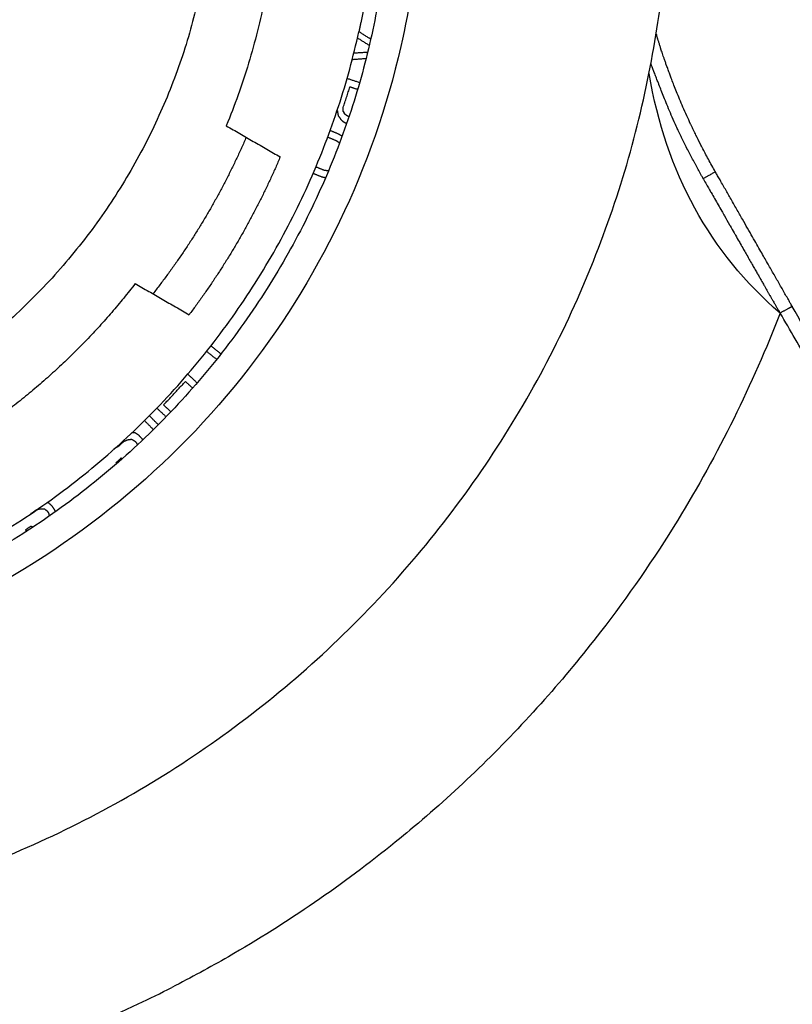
# Model space of a CAD drawing. Header units: millimetres. Extents: x -3355 to -830, y -2775 to -1049.
# Tile 26 of 103: x -2664 to -2608, y -1722 to -1650. Entities that reach past the tile are written whole.
import ezdxf

# ---------------------------------------------------------------- set-up
doc = ezdxf.new("R2010")
doc.units = ezdxf.units.MM
doc.layers.add('Make2D$Visible$Curvas', color=7, linetype='Continuous')

msp = doc.modelspace()

# ---------------------------------------------------------------- linework, layer by layer
at = {"layer": 'Make2D$Visible$Curvas', "color": 8, "lineweight": -3, "true_color": 0x7f7f7f}
for points, weights in [([(-2649.588, -1619.745), (-2641.591, -1638.824), (-2649.467, -1657.954)], [1, 0.923487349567, 1]), ([(-2639.13, -1647.264), (-2639.421, -1649.207), (-2639.844, -1651.125)], [0.946366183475, 0.935734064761, 0.926319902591]), ([(-2666.855, -1688.122), (-2645.235, -1675.548), (-2639.844, -1651.125)], [0.867990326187, 0.821141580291, 0.926319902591]), ([(-2645.553, -1660.214), (-2648.157, -1666.345), (-2652.165, -1671.664)], [1, 0.992555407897, 1]), ([(-2656.079, -1669.404), (-2662.922, -1678.279), (-2672.908, -1683.367)], [1, 0.957047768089, 0.962327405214])]:
    msp.add_rational_spline(points, weights, degree=2, dxfattribs=at)
for points, weights, knots in [([(-2695.345, -1716.924), (-2617.26, -1716.924), (-2617.26, -1638.838), (-2617.26, -1631.812), (-2618.514, -1624.898)], [1, 0.707106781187, 1, 0.964068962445, 0.936953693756], [0, 0, 0, 122.65714, 122.65714, 137.704257, 137.704257, 137.704257]), ([(-2637.696, -1634.567), (-2637.538, -1636.699), (-2637.538, -1638.838), (-2637.538, -1696.645), (-2695.345, -1696.645)], [0.971374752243, 0.984909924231, 1, 0.707106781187, 1], [-95.482015, -95.482015, -95.482015, -90.803739, -90.803739, 0, 0, 0]), ([(-2650.353, -1639.06), (-2650.753, -1684.058), (-2695.751, -1683.658), (-2723.052, -1683.416), (-2735.446, -1659.09)], [1, 0.707106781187, 1, 0.799164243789, 0.873753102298], [0, 0, 0, 70.685835, 70.685835, 119.15484, 119.15484, 119.15484])]:
    msp.add_rational_spline(points, weights, degree=2, knots=knots, dxfattribs=at)
msp.add_open_spline([(-2635.454, -1634.567), (-2635.037, -1640.468), (-2636.167, -1655.487), (-2646.786, -1677.573), (-2668.431, -1694.727), (-2686.301, -1699.019), (-2695.345, -1698.888)], degree=3, knots=[92.135195, 92.135195, 92.135195, 92.135195, 110.295207, 137.869008, 165.44281, 193.016611, 193.016611, 193.016611, 193.016611], dxfattribs=at)
at = {"layer": 'Make2D$Visible$Curvas', "color": 253, "lineweight": -3, "true_color": 0x98aaaf}
for points, degree in [([(-2638.981, -1651.675), (-2639.844, -1651.125)], 1), ([(-2618.251, -1651.312), (-2618.254, -1651.304), (-2618.256, -1651.296), (-2618.259, -1651.288)], 3), ([(-2639.946, -1651.577), (-2639.088, -1652.116)], 1), ([(-2639.2, -1652.622), (-2640.213, -1652.693)], 1), ([(-2640.325, -1653.138), (-2639.312, -1653.06)], 1), ([(-2609.265, -1671.545), (-2614.356, -1667.176), (-2617.528, -1661.383), (-2618.779, -1654.165)], 3), ([(-2639.793, -1654.825), (-2640.705, -1654.526)], 1), ([(-2640.983, -1656.628), (-2640.49, -1655.123)], 1), ([(-2640.49, -1655.123), (-2639.932, -1655.306)], 1), ([(-2641.417, -1656.839), (-2641.41, -1656.838)], 1), ([(-2641.41, -1656.838), (-2641.352, -1657.208)], 1), ([(-2640.98, -1656.892), (-2640.983, -1656.628)], 1), ([(-2640.87, -1657.103), (-2640.98, -1656.892)], 1), ([(-2640.98, -1656.892), (-2640.87, -1657.103)], 1), ([(-2640.653, -1657.262), (-2640.87, -1657.103)], 1), ([(-2641.352, -1657.208), (-2641.106, -1657.552)], 1), ([(-2641.106, -1657.552), (-2640.89, -1657.71)], 1), ([(-2640.89, -1657.71), (-2640.724, -1657.764)], 1), ([(-2640.563, -1657.291), (-2640.653, -1657.262)], 1), ([(-2641.289, -1658.567), (-2641.931, -1658.305)], 1), ([(-2642.107, -1658.773), (-2641.478, -1659.03)], 1), ([(-2641.478, -1659.03), (-2641.243, -1659.201)], 1), ([(-2641.063, -1658.715), (-2641.289, -1658.567)], 1), ([(-2642.36, -1661.19), (-2642.96, -1660.945)], 1), ([(-2642.05, -1661.236), (-2642.36, -1661.19)], 1), ([(-2643.16, -1661.404), (-2642.549, -1661.653)], 1), ([(-2642.549, -1661.653), (-2642.254, -1661.711)], 1), ([(-2614.836, -1661.813), (-2614.84, -1661.804), (-2614.845, -1661.796), (-2614.849, -1661.788)], 3), ([(-2608.417, -1671.012), (-2608.406, -1671.033), (-2608.394, -1671.053), (-2608.382, -1671.074)], 3), ([(-2609.25, -1671.57), (-2609.255, -1671.561), (-2609.26, -1671.552), (-2609.265, -1671.544)], 3), ([(-2649.858, -1674.511), (-2650.583, -1673.929)], 1), ([(-2650.889, -1674.324), (-2650.169, -1674.903)], 1), ([(-2651.585, -1676.612), (-2652.265, -1675.982)], 1), ([(-2654.021, -1678.217), (-2652.434, -1676.507)], 1), ([(-2652.434, -1676.507), (-2651.914, -1676.99)], 1), ([(-2654.509, -1678.446), (-2653.837, -1679.071)], 1), ([(-2653.49, -1678.71), (-2654.021, -1678.217)], 1), ([(-2654.406, -1679.651), (-2655.048, -1678.996)], 1), ([(-2655.402, -1679.35), (-2654.761, -1680.003)], 1), ([(-2656.078, -1680.241), (-2656.302, -1680.226)], 1), ([(-2655.789, -1680.439), (-2656.078, -1680.241)], 1), ([(-2655.562, -1680.692), (-2655.789, -1680.439)], 1), ([(-2657.619, -1681.394), (-2657.252, -1681.179)], 1), ([(-2657.252, -1681.179), (-2656.88, -1680.845)], 1), ([(-2656.88, -1680.845), (-2656.637, -1680.742)], 1), ([(-2656.637, -1680.742), (-2656.337, -1680.701)], 1), ([(-2656.337, -1680.701), (-2656.105, -1680.836)], 1), ([(-2656.105, -1680.836), (-2655.991, -1680.963)], 1), ([(-2655.991, -1680.963), (-2655.923, -1681.117)], 1), ([(-2655.532, -1680.749), (-2655.562, -1680.692)], 1), ([(-2655.562, -1680.692), (-2655.532, -1680.749)], 1), ([(-2657.113, -1682.083), (-2657.486, -1682.417)], 1), ([(-2657.025, -1682.119), (-2657.113, -1682.083)], 1), ([(-2657.486, -1682.417), (-2657.413, -1682.459)], 1), ([(-2662.355, -1685.331), (-2662.482, -1685.304)], 1), ([(-2662.096, -1685.567), (-2662.355, -1685.331)], 1), ([(-2661.907, -1685.85), (-2662.096, -1685.567)], 1), ([(-2663.649, -1686.095), (-2663.233, -1685.816)], 1), ([(-2663.233, -1685.816), (-2662.978, -1685.748)], 1), ([(-2662.978, -1685.748), (-2662.676, -1685.75)], 1), ([(-2662.676, -1685.75), (-2662.464, -1685.916)], 1), ([(-2662.464, -1685.916), (-2662.37, -1686.058)], 1), ([(-2662.37, -1686.058), (-2662.309, -1686.275)], 1), ([(-2661.866, -1685.963), (-2661.907, -1685.85)], 1), ([(-2663.638, -1687.009), (-2664.054, -1687.287)], 1), ([(-2663.506, -1687.086), (-2663.638, -1687.009)], 1), ([(-2664.054, -1687.287), (-2663.945, -1687.373)], 1)]:
    msp.add_open_spline(points, degree=degree, dxfattribs=at)
for points, knots in [([(-2618.251, -1651.312), (-2618.25, -1651.315), (-2618.251, -1651.319), (-2618.252, -1651.322), (-2618.254, -1651.325), (-2618.258, -1651.328), (-2618.262, -1651.332), (-2618.266, -1651.334), (-2618.27, -1651.336), (-2618.274, -1651.339)], [0, 0, 0, 0, 0.0896988, 0.0896988, 0.0896988, 0.1807795, 0.1807795, 0.1807795, 0.2433269, 0.2433269, 0.2433269, 0.2433269]), ([(-2615.054, -1659.278), (-2615.162, -1659.065), (-2615.269, -1658.852), (-2615.373, -1658.641), (-2615.493, -1658.397), (-2615.609, -1658.153), (-2615.723, -1657.911), (-2615.737, -1657.883), (-2615.75, -1657.854), (-2615.763, -1657.826), (-2615.856, -1657.627), (-2615.948, -1657.428), (-2616.037, -1657.231), (-2616.132, -1657.019), (-2616.226, -1656.808), (-2616.317, -1656.598), (-2616.401, -1656.403), (-2616.484, -1656.209), (-2616.565, -1656.015), (-2616.639, -1655.838), (-2616.712, -1655.661), (-2616.783, -1655.485), (-2616.847, -1655.328), (-2616.909, -1655.171), (-2616.971, -1655.015), (-2617.026, -1654.874), (-2617.08, -1654.734), (-2617.133, -1654.595), (-2617.147, -1654.559), (-2617.16, -1654.523), (-2617.174, -1654.488), (-2617.208, -1654.397), (-2617.242, -1654.306), (-2617.276, -1654.216), (-2617.318, -1654.104), (-2617.359, -1653.992), (-2617.399, -1653.881), (-2617.435, -1653.783), (-2617.47, -1653.685), (-2617.505, -1653.587), (-2617.536, -1653.501), (-2617.566, -1653.414), (-2617.596, -1653.328), (-2617.623, -1653.25), (-2617.65, -1653.173), (-2617.676, -1653.096), (-2617.7, -1653.027), (-2617.724, -1652.959), (-2617.747, -1652.89), (-2617.768, -1652.828), (-2617.789, -1652.766), (-2617.809, -1652.704), (-2617.828, -1652.649), (-2617.846, -1652.593), (-2617.865, -1652.537), (-2617.881, -1652.487), (-2617.898, -1652.437), (-2617.914, -1652.386), (-2617.917, -1652.378), (-2617.92, -1652.371), (-2617.922, -1652.363), (-2617.934, -1652.325), (-2617.947, -1652.287), (-2617.959, -1652.25), (-2617.972, -1652.209), (-2617.985, -1652.168), (-2617.998, -1652.127), (-2618.01, -1652.089), (-2618.022, -1652.052), (-2618.034, -1652.015), (-2618.045, -1651.981), (-2618.056, -1651.947), (-2618.066, -1651.913), (-2618.076, -1651.881), (-2618.086, -1651.85), (-2618.096, -1651.819), (-2618.105, -1651.79), (-2618.114, -1651.761), (-2618.123, -1651.732), (-2618.131, -1651.705), (-2618.139, -1651.679), (-2618.148, -1651.652), (-2618.151, -1651.641), (-2618.154, -1651.63), (-2618.158, -1651.619), (-2618.168, -1651.585), (-2618.179, -1651.551), (-2618.189, -1651.517), (-2618.201, -1651.479), (-2618.213, -1651.44), (-2618.224, -1651.402), (-2618.233, -1651.372), (-2618.242, -1651.342), (-2618.251, -1651.312)], [2.277844, 2.277844, 2.277844, 2.277844, 2.991946, 2.991946, 2.991946, 3.801328, 3.801328, 3.801328, 3.895608, 3.895608, 3.895608, 4.55045, 4.55045, 4.55045, 5.242345, 5.242345, 5.242345, 5.876501, 5.876501, 5.876501, 6.449044, 6.449044, 6.449044, 6.956054, 6.956054, 6.956054, 7.406403, 7.406403, 7.406403, 7.520985, 7.520985, 7.520985, 7.811207, 7.811207, 7.811207, 8.168267, 8.168267, 8.168267, 8.480262, 8.480262, 8.480262, 8.755723, 8.755723, 8.755723, 9.000435, 9.000435, 9.000435, 9.218776, 9.218776, 9.218776, 9.41447, 9.41447, 9.41447, 9.590597, 9.590597, 9.590597, 9.749681, 9.749681, 9.749681, 9.774433, 9.774433, 9.774433, 9.893273, 9.893273, 9.893273, 10.022736, 10.022736, 10.022736, 10.13994, 10.13994, 10.13994, 10.24706, 10.24706, 10.24706, 10.345713, 10.345713, 10.345713, 10.436838, 10.436838, 10.436838, 10.520039, 10.520039, 10.520039, 10.554891, 10.554891, 10.554891, 10.661902, 10.661902, 10.661902, 10.782071, 10.782071, 10.782071, 10.876373, 10.876373, 10.876373, 10.876373]), ([(-2614.849, -1661.788), (-2614.869, -1661.752), (-2614.889, -1661.716), (-2614.909, -1661.68), (-2614.946, -1661.613), (-2614.982, -1661.547), (-2615.018, -1661.482), (-2615.154, -1661.235), (-2615.287, -1660.992), (-2615.417, -1660.751), (-2615.43, -1660.726), (-2615.443, -1660.702), (-2615.456, -1660.677), (-2615.599, -1660.412), (-2615.737, -1660.151), (-2615.872, -1659.891), (-2616.011, -1659.623), (-2616.147, -1659.358), (-2616.278, -1659.095), (-2616.402, -1658.846), (-2616.522, -1658.599), (-2616.637, -1658.353), (-2616.68, -1658.264), (-2616.721, -1658.175), (-2616.762, -1658.086), (-2616.828, -1657.943), (-2616.892, -1657.801), (-2616.955, -1657.659), (-2617.052, -1657.442), (-2617.145, -1657.226), (-2617.235, -1657.012), (-2617.32, -1656.811), (-2617.403, -1656.612), (-2617.483, -1656.416), (-2617.558, -1656.233), (-2617.63, -1656.053), (-2617.701, -1655.875), (-2617.766, -1655.713), (-2617.829, -1655.552), (-2617.891, -1655.395), (-2617.948, -1655.25), (-2618.004, -1655.108), (-2618.059, -1654.968), (-2618.089, -1654.89), (-2618.12, -1654.812), (-2618.15, -1654.735), (-2618.17, -1654.684), (-2618.189, -1654.634), (-2618.209, -1654.584), (-2618.254, -1654.47), (-2618.298, -1654.357), (-2618.341, -1654.245), (-2618.38, -1654.145), (-2618.418, -1654.047), (-2618.455, -1653.949), (-2618.489, -1653.86), (-2618.522, -1653.773), (-2618.554, -1653.686), (-2618.583, -1653.608), (-2618.611, -1653.53), (-2618.639, -1653.452), (-2618.64, -1653.451), (-2618.64, -1653.449), (-2618.641, -1653.448)], [0, 0, 0, 0, 0.123628, 0.123628, 0.123628, 0.349719, 0.349719, 0.349719, 1.182106, 1.182106, 1.182106, 1.265693, 1.265693, 1.265693, 2.154699, 2.154699, 2.154699, 3.048387, 3.048387, 3.048387, 3.873131, 3.873131, 3.873131, 4.168087, 4.168087, 4.168087, 4.636458, 4.636458, 4.636458, 5.341419, 5.341419, 5.341419, 5.987458, 5.987458, 5.987458, 6.570635, 6.570635, 6.570635, 7.086993, 7.086993, 7.086993, 7.545622, 7.545622, 7.545622, 7.795794, 7.795794, 7.795794, 7.957903, 7.957903, 7.957903, 8.321609, 8.321609, 8.321609, 8.639433, 8.639433, 8.639433, 8.920033, 8.920033, 8.920033, 9.169276, 9.169276, 9.169276, 9.17396, 9.17396, 9.17396, 9.17396]), ([(-2613.971, -1661.283), (-2613.991, -1661.248), (-2614.012, -1661.213), (-2614.031, -1661.178), (-2614.204, -1660.874), (-2614.371, -1660.571), (-2614.534, -1660.269), (-2614.687, -1659.986), (-2614.835, -1659.705), (-2614.979, -1659.424), (-2615.004, -1659.376), (-2615.029, -1659.327), (-2615.054, -1659.278)], [-10.876373, -10.876373, -10.876373, -10.876373, -10.755051, -10.755051, -10.755051, -9.716161, -9.716161, -9.716161, -8.76153, -8.76153, -8.76153, -8.598529, -8.598529, -8.598529, -8.598529]), ([(-2614.849, -1661.788), (-2614.79, -1661.754), (-2614.731, -1661.72), (-2614.673, -1661.687), (-2614.613, -1661.653), (-2614.556, -1661.62), (-2614.502, -1661.589), (-2614.447, -1661.558), (-2614.397, -1661.529), (-2614.351, -1661.503), (-2614.305, -1661.476), (-2614.264, -1661.453), (-2614.226, -1661.431), (-2614.188, -1661.409), (-2614.154, -1661.39), (-2614.123, -1661.372), (-2614.092, -1661.354), (-2614.063, -1661.337), (-2614.04, -1661.324), (-2614.017, -1661.311), (-2614, -1661.3), (-2613.988, -1661.293), (-2613.977, -1661.287), (-2613.971, -1661.283), (-2613.971, -1661.283)], [0, 0, 0, 0, 0.20454, 0.20454, 0.20454, 0.411753, 0.411753, 0.411753, 0.610239, 0.610239, 0.610239, 0.796965, 0.796965, 0.796965, 0.98369, 0.98369, 0.98369, 1.182176, 1.182176, 1.182176, 1.38939, 1.38939, 1.38939, 1.587511, 1.587511, 1.587511, 1.587511]), ([(-2608.382, -1671.074), (-2608.43, -1670.99), (-2608.478, -1670.906), (-2608.526, -1670.822), (-2608.59, -1670.711), (-2608.653, -1670.6), (-2608.716, -1670.489), (-2608.783, -1670.372), (-2608.85, -1670.255), (-2608.917, -1670.138), (-2608.986, -1670.017), (-2609.055, -1669.895), (-2609.124, -1669.774), (-2609.195, -1669.651), (-2609.265, -1669.527), (-2609.336, -1669.404), (-2609.407, -1669.279), (-2609.478, -1669.155), (-2609.549, -1669.03), (-2609.62, -1668.906), (-2609.691, -1668.782), (-2609.762, -1668.658), (-2609.832, -1668.535), (-2609.902, -1668.411), (-2609.973, -1668.288), (-2610.044, -1668.163), (-2610.115, -1668.038), (-2610.187, -1667.914), (-2610.262, -1667.781), (-2610.338, -1667.648), (-2610.414, -1667.515), (-2610.498, -1667.368), (-2610.582, -1667.221), (-2610.666, -1667.074), (-2610.761, -1666.907), (-2610.856, -1666.74), (-2610.952, -1666.573), (-2611.058, -1666.386), (-2611.165, -1666.199), (-2611.272, -1666.012), (-2611.389, -1665.806), (-2611.507, -1665.601), (-2611.624, -1665.396), (-2611.752, -1665.172), (-2611.879, -1664.948), (-2612.007, -1664.724), (-2612.147, -1664.479), (-2612.287, -1664.234), (-2612.427, -1663.988), (-2612.581, -1663.72), (-2612.734, -1663.451), (-2612.887, -1663.182), (-2613.022, -1662.946), (-2613.157, -1662.71), (-2613.292, -1662.473), (-2613.326, -1662.414), (-2613.36, -1662.354), (-2613.394, -1662.295), (-2613.472, -1662.157), (-2613.551, -1662.02), (-2613.629, -1661.883), (-2613.687, -1661.782), (-2613.744, -1661.682), (-2613.801, -1661.582), (-2613.852, -1661.493), (-2613.903, -1661.404), (-2613.954, -1661.314), (-2613.96, -1661.304), (-2613.966, -1661.294), (-2613.971, -1661.283)], [0, 0, 0, 0, 0.290425, 0.290425, 0.290425, 0.673877, 0.673877, 0.673877, 1.078366, 1.078366, 1.078366, 1.497091, 1.497091, 1.497091, 1.923945, 1.923945, 1.923945, 2.353737, 2.353737, 2.353737, 2.782525, 2.782525, 2.782525, 3.208412, 3.208412, 3.208412, 3.639839, 3.639839, 3.639839, 4.098266, 4.098266, 4.098266, 4.606056, 4.606056, 4.606056, 5.183011, 5.183011, 5.183011, 5.829893, 5.829893, 5.829893, 6.539156, 6.539156, 6.539156, 7.312358, 7.312358, 7.312358, 8.159694, 8.159694, 8.159694, 9.087965, 9.087965, 9.087965, 9.904213, 9.904213, 9.904213, 10.109725, 10.109725, 10.109725, 10.584488, 10.584488, 10.584488, 10.930241, 10.930241, 10.930241, 11.23908, 11.23908, 11.23908, 11.274599, 11.274599, 11.274599, 11.274599]), ([(-2614.849, -1661.788), (-2614.843, -1661.798), (-2614.838, -1661.809), (-2614.833, -1661.819), (-2614.763, -1661.956), (-2614.689, -1662.091), (-2614.612, -1662.224), (-2614.55, -1662.333), (-2614.486, -1662.441), (-2614.422, -1662.549), (-2614.372, -1662.632), (-2614.323, -1662.715), (-2614.274, -1662.798), (-2614.188, -1662.945), (-2614.104, -1663.093), (-2614.02, -1663.241), (-2613.936, -1663.388), (-2613.853, -1663.536), (-2613.769, -1663.684), (-2613.681, -1663.84), (-2613.592, -1663.995), (-2613.503, -1664.15), (-2613.439, -1664.263), (-2613.374, -1664.376), (-2613.31, -1664.489), (-2613.185, -1664.706), (-2613.061, -1664.924), (-2612.937, -1665.142), (-2612.921, -1665.169), (-2612.906, -1665.196), (-2612.891, -1665.223), (-2612.797, -1665.387), (-2612.703, -1665.552), (-2612.609, -1665.716), (-2612.576, -1665.775), (-2612.542, -1665.834), (-2612.508, -1665.893), (-2612.419, -1666.049), (-2612.33, -1666.205), (-2612.241, -1666.361), (-2612.213, -1666.41), (-2612.185, -1666.459), (-2612.157, -1666.508), (-2612.078, -1666.648), (-2611.998, -1666.787), (-2611.918, -1666.927), (-2611.891, -1666.974), (-2611.864, -1667.022), (-2611.837, -1667.069), (-2611.765, -1667.195), (-2611.693, -1667.322), (-2611.62, -1667.449), (-2611.598, -1667.489), (-2611.575, -1667.529), (-2611.552, -1667.569), (-2611.486, -1667.684), (-2611.421, -1667.798), (-2611.356, -1667.913), (-2611.337, -1667.945), (-2611.319, -1667.977), (-2611.3, -1668.009), (-2611.241, -1668.113), (-2611.182, -1668.217), (-2611.122, -1668.321), (-2611.106, -1668.35), (-2611.09, -1668.378), (-2611.074, -1668.406), (-2611.02, -1668.501), (-2610.966, -1668.595), (-2610.912, -1668.689), (-2610.895, -1668.72), (-2610.877, -1668.75), (-2610.86, -1668.78), (-2610.811, -1668.866), (-2610.763, -1668.951), (-2610.714, -1669.036), (-2610.693, -1669.074), (-2610.671, -1669.112), (-2610.649, -1669.149), (-2610.606, -1669.225), (-2610.563, -1669.301), (-2610.519, -1669.377), (-2610.492, -1669.425), (-2610.465, -1669.473), (-2610.437, -1669.521), (-2610.398, -1669.589), (-2610.359, -1669.657), (-2610.321, -1669.725), (-2610.289, -1669.781), (-2610.257, -1669.837), (-2610.225, -1669.893), (-2610.191, -1669.951), (-2610.158, -1670.009), (-2610.125, -1670.067), (-2610.092, -1670.125), (-2610.059, -1670.183), (-2610.026, -1670.241), (-2610.021, -1670.248), (-2610.017, -1670.255), (-2610.013, -1670.263), (-2609.981, -1670.319), (-2609.948, -1670.376), (-2609.916, -1670.433), (-2609.881, -1670.493), (-2609.847, -1670.554), (-2609.812, -1670.615), (-2609.81, -1670.618), (-2609.808, -1670.621), (-2609.806, -1670.625), (-2609.782, -1670.667), (-2609.758, -1670.709), (-2609.733, -1670.75), (-2609.708, -1670.795), (-2609.682, -1670.84), (-2609.656, -1670.885), (-2609.639, -1670.914), (-2609.622, -1670.944), (-2609.605, -1670.974), (-2609.589, -1671.004), (-2609.572, -1671.033), (-2609.555, -1671.063), (-2609.539, -1671.093), (-2609.522, -1671.122), (-2609.505, -1671.152), (-2609.487, -1671.183), (-2609.47, -1671.213), (-2609.452, -1671.243), (-2609.439, -1671.264), (-2609.427, -1671.284), (-2609.415, -1671.304), (-2609.39, -1671.344), (-2609.364, -1671.384), (-2609.339, -1671.424), (-2609.322, -1671.451), (-2609.305, -1671.478), (-2609.288, -1671.505), (-2609.282, -1671.515), (-2609.276, -1671.525), (-2609.27, -1671.535)], [0, 0, 0, 0, 0.035463, 0.035463, 0.035463, 0.496238, 0.496238, 0.496238, 0.873723, 0.873723, 0.873723, 1.16273, 1.16273, 1.16273, 1.673525, 1.673525, 1.673525, 2.182538, 2.182538, 2.182538, 2.719588, 2.719588, 2.719588, 3.109044, 3.109044, 3.109044, 3.861717, 3.861717, 3.861717, 3.954782, 3.954782, 3.954782, 4.522543, 4.522543, 4.522543, 4.726526, 4.726526, 4.726526, 5.264951, 5.264951, 5.264951, 5.434454, 5.434454, 5.434454, 5.916519, 5.916519, 5.916519, 6.080112, 6.080112, 6.080112, 6.517246, 6.517246, 6.517246, 6.655969, 6.655969, 6.655969, 7.051743, 7.051743, 7.051743, 7.162782, 7.162782, 7.162782, 7.522232, 7.522232, 7.522232, 7.620315, 7.620315, 7.620315, 7.946216, 7.946216, 7.946216, 8.050883, 8.050883, 8.050883, 8.345462, 8.345462, 8.345462, 8.4759, 8.4759, 8.4759, 8.738125, 8.738125, 8.738125, 8.903771, 8.903771, 8.903771, 9.138791, 9.138791, 9.138791, 9.332579, 9.332579, 9.332579, 9.532415, 9.532415, 9.532415, 9.733402, 9.733402, 9.733402, 9.758337, 9.758337, 9.758337, 9.954291, 9.954291, 9.954291, 10.163881, 10.163881, 10.163881, 10.175758, 10.175758, 10.175758, 10.320721, 10.320721, 10.320721, 10.475547, 10.475547, 10.475547, 10.578503, 10.578503, 10.578503, 10.680678, 10.680678, 10.680678, 10.782874, 10.782874, 10.782874, 10.888634, 10.888634, 10.888634, 10.959333, 10.959333, 10.959333, 11.101736, 11.101736, 11.101736, 11.197284, 11.197284, 11.197284, 11.23246, 11.23246, 11.23246, 11.23246]), ([(-2608.386, -1671.074), (-2608.389, -1671.075), (-2608.394, -1671.077), (-2608.401, -1671.08), (-2608.407, -1671.082), (-2608.415, -1671.086), (-2608.425, -1671.091), (-2608.434, -1671.095), (-2608.444, -1671.1), (-2608.456, -1671.106), (-2608.47, -1671.113), (-2608.487, -1671.121), (-2608.505, -1671.131), (-2608.512, -1671.134), (-2608.519, -1671.138), (-2608.527, -1671.142), (-2608.544, -1671.151), (-2608.562, -1671.16), (-2608.581, -1671.17), (-2608.601, -1671.181), (-2608.623, -1671.192), (-2608.645, -1671.204), (-2608.656, -1671.21), (-2608.667, -1671.216), (-2608.679, -1671.222), (-2608.702, -1671.235), (-2608.726, -1671.248), (-2608.752, -1671.262), (-2608.776, -1671.275), (-2608.801, -1671.289), (-2608.827, -1671.303), (-2608.858, -1671.32), (-2608.89, -1671.337), (-2608.923, -1671.355), (-2608.947, -1671.369), (-2608.971, -1671.382), (-2608.996, -1671.396), (-2609.023, -1671.411), (-2609.05, -1671.426), (-2609.078, -1671.441), (-2609.108, -1671.458), (-2609.138, -1671.475), (-2609.168, -1671.492), (-2609.201, -1671.509), (-2609.233, -1671.527), (-2609.265, -1671.545)], [0.080324, 0.080324, 0.080324, 0.080324, 0.196231, 0.196231, 0.196231, 0.304942, 0.304942, 0.304942, 0.407593, 0.407593, 0.407593, 0.532174, 0.532174, 0.532174, 0.578765, 0.578765, 0.578765, 0.683047, 0.683047, 0.683047, 0.791747, 0.791747, 0.791747, 0.844188, 0.844188, 0.844188, 0.951029, 0.951029, 0.951029, 1.054016, 1.054016, 1.054016, 1.175917, 1.175917, 1.175917, 1.264483, 1.264483, 1.264483, 1.36148, 1.36148, 1.36148, 1.466981, 1.466981, 1.466981, 1.577358, 1.577358, 1.577358, 1.577358]), ([(-2598.987, -1687.533), (-2599.722, -1686.245), (-2600.439, -1684.989), (-2601.137, -1683.766), (-2602.495, -1681.388), (-2603.781, -1679.134), (-2604.99, -1677.017), (-2606.198, -1674.9), (-2607.328, -1672.921), (-2608.382, -1671.074)], [-19.053052, -19.053052, -19.053052, -19.053052, -14.662116, -14.662116, -14.662116, -6.848782, -6.848782, -6.848782, 0, 0, 0, 0]), ([(-2609.265, -1671.545), (-2610.263, -1674.127), (-2611.393, -1676.695), (-2612.637, -1679.212), (-2613.881, -1681.728), (-2615.239, -1684.193), (-2616.696, -1686.567), (-2618.44, -1689.409), (-2620.324, -1692.121), (-2622.296, -1694.675), (-2623.618, -1696.388), (-2624.979, -1698.029), (-2626.364, -1699.59), (-2629.302, -1702.903), (-2632.345, -1705.856), (-2635.525, -1708.557), (-2636.08, -1709.028), (-2636.639, -1709.491), (-2637.202, -1709.947), (-2639.098, -1711.483), (-2641.044, -1712.939), (-2643.062, -1714.325), (-2645.08, -1715.711), (-2647.17, -1717.028), (-2649.31, -1718.258), (-2650.659, -1719.035), (-2652.029, -1719.776), (-2653.413, -1720.481)], [0, 0, 0, 0, 8.382165, 8.382165, 8.382165, 16.789509, 16.789509, 16.789509, 26.653895, 26.653895, 26.653895, 33.036574, 33.036574, 33.036574, 45.877389, 45.877389, 45.877389, 48.055675, 48.055675, 48.055675, 55.374503, 55.374503, 55.374503, 62.76112, 62.76112, 62.76112, 67.424013, 67.424013, 67.424013, 67.424013]), ([(-2499.936, -1862.368), (-2501.509, -1859.612), (-2503.083, -1856.855), (-2504.656, -1854.099), (-2506.214, -1851.371), (-2507.771, -1848.644), (-2509.328, -1845.916), (-2509.985, -1844.765), (-2510.642, -1843.615), (-2511.3, -1842.464), (-2512.062, -1841.129), (-2512.824, -1839.794), (-2513.586, -1838.459), (-2514.881, -1836.192), (-2516.176, -1833.925), (-2517.47, -1831.657), (-2518.654, -1829.586), (-2519.837, -1827.514), (-2521.02, -1825.442), (-2521.584, -1824.454), (-2522.149, -1823.466), (-2522.713, -1822.479), (-2523.233, -1821.567), (-2523.754, -1820.656), (-2524.274, -1819.745), (-2525.274, -1817.995), (-2526.273, -1816.245), (-2527.273, -1814.496), (-2527.656, -1813.825), (-2528.04, -1813.154), (-2528.423, -1812.482), (-2528.962, -1811.539), (-2529.501, -1810.595), (-2530.04, -1809.651), (-2530.89, -1808.163), (-2531.74, -1806.676), (-2532.59, -1805.188), (-2533.106, -1804.286), (-2533.621, -1803.384), (-2534.136, -1802.482), (-2534.403, -1802.016), (-2534.67, -1801.549), (-2534.936, -1801.083), (-2535.622, -1799.882), (-2536.309, -1798.681), (-2536.995, -1797.48), (-2537.026, -1797.425), (-2537.058, -1797.369), (-2537.09, -1797.313), (-2537.749, -1796.161), (-2538.407, -1795.009), (-2539.065, -1793.857), (-2539.328, -1793.397), (-2539.591, -1792.937), (-2539.854, -1792.477), (-2540.198, -1791.875), (-2540.542, -1791.274), (-2540.886, -1790.672), (-2541.459, -1789.669), (-2542.032, -1788.667), (-2542.605, -1787.664), (-2542.641, -1787.6), (-2542.678, -1787.536), (-2542.715, -1787.472), (-2543.192, -1786.638), (-2543.669, -1785.803), (-2544.145, -1784.969), (-2544.192, -1784.888), (-2544.238, -1784.807), (-2544.284, -1784.726), (-2544.715, -1783.972), (-2545.146, -1783.219), (-2545.577, -1782.466), (-2545.72, -1782.215), (-2545.864, -1781.963), (-2546.007, -1781.712), (-2546.137, -1781.486), (-2546.266, -1781.259), (-2546.396, -1781.032), (-2546.884, -1780.18), (-2547.371, -1779.327), (-2547.859, -1778.474), (-2547.861, -1778.47), (-2547.864, -1778.465), (-2547.867, -1778.46), (-2548.059, -1778.123), (-2548.252, -1777.786), (-2548.445, -1777.449), (-2548.941, -1776.581), (-2549.438, -1775.713), (-2549.934, -1774.845), (-2549.995, -1774.738), (-2550.057, -1774.631), (-2550.118, -1774.524), (-2550.198, -1774.383), (-2550.279, -1774.243), (-2550.359, -1774.102), (-2550.98, -1773.016), (-2551.601, -1771.931), (-2552.221, -1770.846), (-2552.344, -1770.631), (-2552.467, -1770.416), (-2552.59, -1770.201), (-2553.256, -1769.037), (-2553.922, -1767.874), (-2554.588, -1766.71), (-2554.629, -1766.637), (-2554.671, -1766.564), (-2554.713, -1766.491), (-2554.915, -1766.138), (-2555.117, -1765.784), (-2555.32, -1765.431), (-2556.019, -1764.209), (-2556.718, -1762.988), (-2557.417, -1761.767), (-2557.954, -1760.828), (-2558.491, -1759.889), (-2559.028, -1758.951), (-2559.487, -1758.15), (-2559.945, -1757.35), (-2560.403, -1756.55), (-2560.849, -1755.771), (-2561.295, -1754.992), (-2561.741, -1754.213), (-2562.321, -1753.199), (-2562.902, -1752.185), (-2563.482, -1751.172), (-2563.569, -1751.02), (-2563.656, -1750.868), (-2563.743, -1750.716), (-2563.929, -1750.391), (-2564.115, -1750.066), (-2564.301, -1749.742), (-2564.841, -1748.8), (-2565.38, -1747.859), (-2565.919, -1746.918), (-2566.439, -1746.009), (-2566.96, -1745.1), (-2567.48, -1744.192), (-2567.65, -1743.895), (-2567.821, -1743.598), (-2567.991, -1743.301), (-2568.206, -1742.926), (-2568.42, -1742.551), (-2568.635, -1742.176), (-2569.14, -1741.296), (-2569.644, -1740.416), (-2570.148, -1739.537), (-2570.642, -1738.674), (-2571.136, -1737.812), (-2571.63, -1736.95), (-2571.951, -1736.389), (-2572.273, -1735.828), (-2572.594, -1735.268), (-2572.844, -1734.832), (-2573.094, -1734.396), (-2573.343, -1733.961), (-2573.84, -1733.094), (-2574.337, -1732.228), (-2574.833, -1731.362), (-2575.326, -1730.502), (-2575.818, -1729.643), (-2576.31, -1728.784), (-2576.651, -1728.19), (-2576.991, -1727.596), (-2577.331, -1727.003), (-2577.646, -1726.454), (-2577.96, -1725.906), (-2578.274, -1725.358), (-2578.77, -1724.492), (-2579.266, -1723.627), (-2579.762, -1722.762), (-2580.174, -1722.045), (-2580.585, -1721.327), (-2580.995, -1720.611), (-2581.074, -1720.475), (-2581.152, -1720.338), (-2581.23, -1720.202), (-2581.34, -1720.01), (-2581.45, -1719.818), (-2581.56, -1719.626), (-2581.787, -1719.23), (-2582.014, -1718.834), (-2582.241, -1718.439), (-2582.476, -1718.029), (-2582.71, -1717.62), (-2582.945, -1717.21), (-2583.218, -1716.734), (-2583.491, -1716.258), (-2583.764, -1715.782), (-2583.994, -1715.38), (-2584.224, -1714.979), (-2584.454, -1714.578), (-2584.745, -1714.068), (-2585.037, -1713.559), (-2585.329, -1713.05), (-2585.451, -1712.837), (-2585.573, -1712.624), (-2585.695, -1712.411), (-2585.713, -1712.379), (-2585.732, -1712.346), (-2585.751, -1712.314), (-2586.05, -1711.791), (-2586.35, -1711.268), (-2586.65, -1710.744), (-2586.968, -1710.189), (-2587.287, -1709.633), (-2587.605, -1709.078), (-2587.926, -1708.518), (-2588.247, -1707.958), (-2588.568, -1707.398), (-2588.616, -1707.314), (-2588.664, -1707.23), (-2588.712, -1707.146), (-2589.044, -1706.566), (-2589.377, -1705.986), (-2589.709, -1705.406), (-2589.746, -1705.343), (-2589.782, -1705.279), (-2589.819, -1705.215), (-2590.183, -1704.579), (-2590.548, -1703.942), (-2590.914, -1703.305), (-2591.316, -1702.604), (-2591.718, -1701.903), (-2592.121, -1701.201), (-2592.548, -1700.456), (-2592.976, -1699.71), (-2593.405, -1698.963), (-2593.532, -1698.741), (-2593.659, -1698.519), (-2593.787, -1698.297), (-2594.311, -1697.385), (-2594.835, -1696.471), (-2595.361, -1695.555), (-2595.516, -1695.287), (-2595.67, -1695.018), (-2595.825, -1694.749), (-2596.289, -1693.942), (-2596.754, -1693.133), (-2597.22, -1692.323), (-2597.4, -1692.011), (-2597.58, -1691.698), (-2597.76, -1691.386), (-2598.183, -1690.651), (-2598.607, -1689.914), (-2599.032, -1689.177), (-2599.428, -1688.489), (-2599.825, -1687.801), (-2600.224, -1687.111), (-2600.607, -1686.446), (-2600.992, -1685.78), (-2601.377, -1685.113), (-2601.702, -1684.551), (-2602.027, -1683.989), (-2602.353, -1683.425), (-2602.677, -1682.866), (-2603.001, -1682.306), (-2603.326, -1681.745), (-2603.704, -1681.093), (-2604.083, -1680.439), (-2604.463, -1679.785), (-2604.833, -1679.147), (-2605.204, -1678.509), (-2605.575, -1677.87), (-2605.698, -1677.659), (-2605.821, -1677.447), (-2605.944, -1677.236), (-2606.318, -1676.593), (-2606.693, -1675.949), (-2607.068, -1675.306), (-2607.436, -1674.675), (-2607.804, -1674.044), (-2608.173, -1673.413), (-2608.536, -1672.79), (-2608.9, -1672.168), (-2609.265, -1671.545)], [0, 0, 0, 0, 9.523527, 9.523527, 9.523527, 18.946908, 18.946908, 18.946908, 22.923209, 22.923209, 22.923209, 27.535082, 27.535082, 27.535082, 35.367836, 35.367836, 35.367836, 42.525095, 42.525095, 42.525095, 45.938335, 45.938335, 45.938335, 49.086829, 49.086829, 49.086829, 55.131695, 55.131695, 55.131695, 57.450765, 57.450765, 57.450765, 60.711467, 60.711467, 60.711467, 65.853069, 65.853069, 65.853069, 68.969909, 68.969909, 68.969909, 70.582476, 70.582476, 70.582476, 74.732988, 74.732988, 74.732988, 74.925656, 74.925656, 74.925656, 78.908595, 78.908595, 78.908595, 80.498997, 80.498997, 80.498997, 82.579411, 82.579411, 82.579411, 86.046978, 86.046978, 86.046978, 86.268415, 86.268415, 86.268415, 89.154566, 89.154566, 89.154566, 89.434996, 89.434996, 89.434996, 92.041761, 92.041761, 92.041761, 92.910624, 92.910624, 92.910624, 93.695013, 93.695013, 93.695013, 96.64642, 96.64642, 96.64642, 96.662489, 96.662489, 96.662489, 97.829139, 97.829139, 97.829139, 100.835065, 100.835065, 100.835065, 101.205563, 101.205563, 101.205563, 101.693013, 101.693013, 101.693013, 105.452525, 105.452525, 105.452525, 106.197767, 106.197767, 106.197767, 110.231434, 110.231434, 110.231434, 110.48474, 110.48474, 110.48474, 111.710316, 111.710316, 111.710316, 115.948601, 115.948601, 115.948601, 119.208085, 119.208085, 119.208085, 121.988436, 121.988436, 121.988436, 124.696823, 124.696823, 124.696823, 128.225012, 128.225012, 128.225012, 128.753706, 128.753706, 128.753706, 129.885273, 129.885273, 129.885273, 133.165602, 133.165602, 133.165602, 136.335545, 136.335545, 136.335545, 137.372651, 137.372651, 137.372651, 138.682463, 138.682463, 138.682463, 141.758751, 141.758751, 141.758751, 144.777176, 144.777176, 144.777176, 146.742668, 146.742668, 146.742668, 148.271461, 148.271461, 148.271461, 151.313222, 151.313222, 151.313222, 154.336145, 154.336145, 154.336145, 156.428519, 156.428519, 156.428519, 158.361909, 158.361909, 158.361909, 161.419824, 161.419824, 161.419824, 163.957966, 163.957966, 163.957966, 164.441534, 164.441534, 164.441534, 165.122559, 165.122559, 165.122559, 166.526562, 166.526562, 166.526562, 167.981607, 167.981607, 167.981607, 169.674732, 169.674732, 169.674732, 171.103215, 171.103215, 171.103215, 172.916625, 172.916625, 172.916625, 173.675948, 173.675948, 173.675948, 173.791359, 173.791359, 173.791359, 175.657076, 175.657076, 175.657076, 177.638958, 177.638958, 177.638958, 179.636407, 179.636407, 179.636407, 179.936488, 179.936488, 179.936488, 182.004617, 182.004617, 182.004617, 182.231754, 182.231754, 182.231754, 184.50203, 184.50203, 184.50203, 187.000526, 187.000526, 187.000526, 189.654348, 189.654348, 189.654348, 190.442829, 190.442829, 190.442829, 193.685476, 193.685476, 193.685476, 194.637667, 194.637667, 194.637667, 197.497027, 197.497027, 197.497027, 198.599506, 198.599506, 198.599506, 201.192488, 201.192488, 201.192488, 203.612166, 203.612166, 203.612166, 205.945658, 205.945658, 205.945658, 207.912943, 207.912943, 207.912943, 209.867197, 209.867197, 209.867197, 212.14442, 212.14442, 212.14442, 214.364857, 214.364857, 214.364857, 215.099706, 215.099706, 215.099706, 217.335345, 217.335345, 217.335345, 219.527115, 219.527115, 219.527115, 221.691091, 221.691091, 221.691091, 221.691091]), ([(-2709.507, -1729.422), (-2706.922, -1729.825), (-2704.285, -1730.121), (-2701.635, -1730.305), (-2698.985, -1730.489), (-2696.321, -1730.562), (-2693.683, -1730.516), (-2691.12, -1730.472), (-2688.581, -1730.318), (-2686.092, -1730.067), (-2683.038, -1729.76), (-2680.057, -1729.309), (-2677.198, -1728.742), (-2676.121, -1728.528), (-2675.061, -1728.298), (-2674.017, -1728.052), (-2670.028, -1727.111), (-2666.263, -1725.938), (-2662.622, -1724.556), (-2660.324, -1723.685), (-2658.076, -1722.731), (-2655.857, -1721.682), (-2655.038, -1721.295), (-2654.223, -1720.894), (-2653.413, -1720.481)], [0, 0, 0, 0, 7.927188, 7.927188, 7.927188, 15.888003, 15.888003, 15.888003, 23.497018, 23.497018, 23.497018, 32.496549, 32.496549, 32.496549, 35.75213, 35.75213, 35.75213, 47.688457, 47.688457, 47.688457, 55.042159, 55.042159, 55.042159, 57.771851, 57.771851, 57.771851, 57.771851])]:
    msp.add_open_spline(points, degree=3, knots=knots, dxfattribs=at)
at = {"layer": 'Make2D$Visible$Curvas', "color": 8, "lineweight": -3, "true_color": 0x7f7f7f}
for points in [[(-2649.467, -1657.954), (-2645.553, -1660.214)], [(-2656.079, -1669.404), (-2652.165, -1671.664)]]:
    msp.add_open_spline(points, degree=1, dxfattribs=at)
at = {"layer": 'Make2D$Visible$Curvas', "color": 253, "lineweight": -3, "true_color": 0x98aaaf}
msp.add_rational_spline([(-2648.021, -1658.786), (-2650.671, -1664.905), (-2654.793, -1670.147)], [0.936836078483, 0.929768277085, 0.938224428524], degree=2, dxfattribs=at)

doc.saveas('drawing.dxf')
